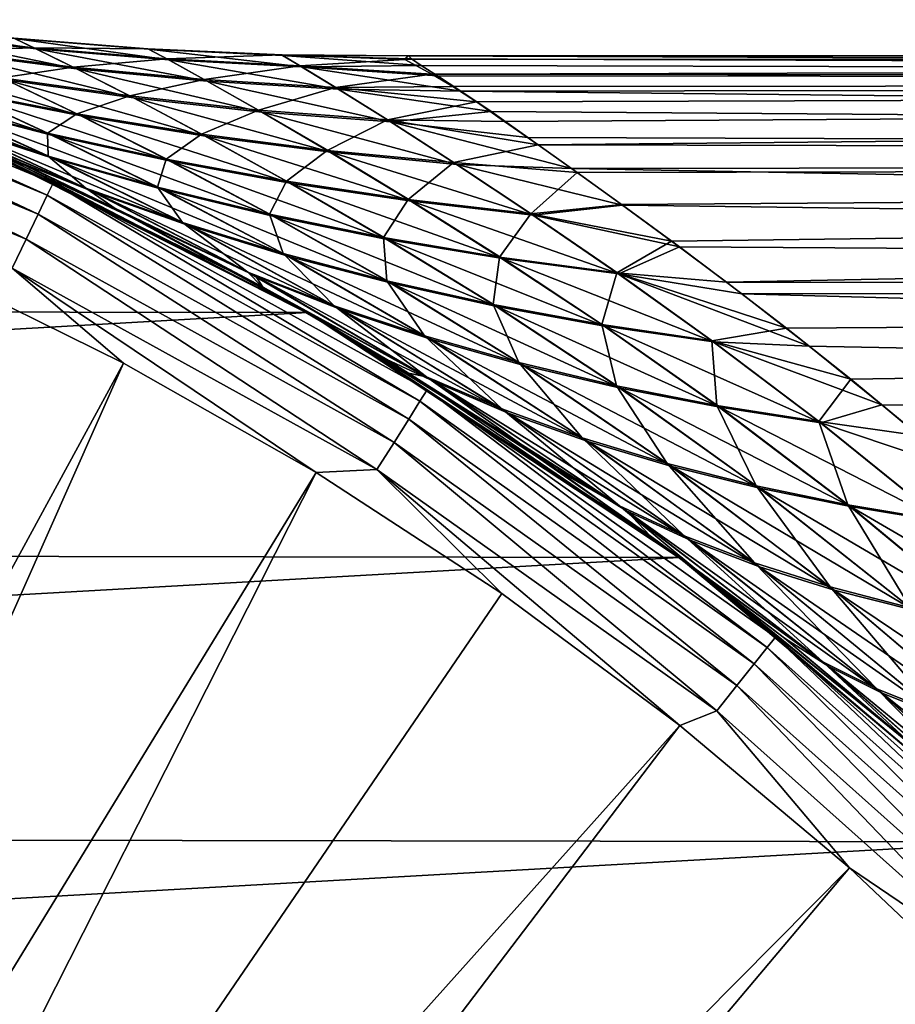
# Model space of a CAD drawing. Header units: metres. Extents: x -22 to 80, y -171 to 22.
# Tile 53 of 77: x 9.55 to 14.72, y 15.4 to 21.21. Entities that reach past the tile are written whole.
import ezdxf

# ---------------------------------------------------------------- set-up
doc = ezdxf.new("R2010")
doc.units = ezdxf.units.M
doc.layers.add('solid_12421142', color=7, linetype='CONTINUOUS')

msp = doc.modelspace()

# ---------------------------------------------------------------- linework, layer by layer
at = {"layer": 'solid_12421142'}
for points in [[(7.396611, 21.138298, 119.609985), (9.716841, 20.177227, 119.609985), (7.422473, 21.212212, 119.418648)], [(7.422473, 21.212212, 119.418648), (9.750816, 20.24778, 119.418648), (8.998464, 20.622261, 119.213844)], [(9.716841, 20.177227, 119.609985), (9.750816, 20.24778, 119.418648), (7.422473, 21.212212, 119.418648)], [(8.736655, 21.188108, 67.3125), (9.523681, 21.100986, 67.326088), (9.650352, 21.040506, 66.082558)], [(8.870372, 21.131128, 66.044739), (8.736655, 21.188108, 67.3125), (9.650352, 21.040506, 66.082558)], [(7.355417, 21.020575, 119.774864), (9.662725, 20.064856, 119.774864), (7.396611, 21.138298, 119.609985)], [(9.662725, 20.064856, 119.774864), (9.716841, 20.177227, 119.609985), (7.396611, 21.138298, 119.609985)], [(8.856461, 21.137075, 69.863632), (9.637327, 21.046747, 69.828094), (9.519056, 21.103176, 68.579338)], [(8.856461, 21.137075, 69.863632), (9.10117, 21.029581, 71.112907), (9.637327, 21.046747, 69.828094)], [(8.870372, 21.131128, 66.044739), (9.650352, 21.040506, 66.082558), (9.889324, 20.92314, 64.863243)], [(9.121846, 21.020542, 64.804771), (8.870372, 21.131128, 66.044739), (9.889324, 20.92314, 64.863243)], [(9.519056, 21.103176, 68.579338), (10.308815, 21.041185, 68.569778), (10.313144, 21.038883, 67.33725)], [(9.519056, 21.103176, 68.579338), (9.637327, 21.046747, 69.828094), (10.308815, 21.041185, 68.569778)], [(9.523681, 21.100986, 67.326088), (9.519056, 21.103176, 68.579338), (10.313144, 21.038883, 67.33725)], [(9.523681, 21.100986, 67.326088), (10.313144, 21.038883, 67.33725), (10.433176, 20.974779, 66.11348)], [(9.650352, 21.040506, 66.082558), (9.523681, 21.100986, 67.326088), (10.433176, 20.974779, 66.11348)], [(9.10117, 21.029581, 71.112907), (9.870024, 20.932547, 71.05722), (9.637327, 21.046747, 69.828094)], [(9.10117, 21.029581, 71.112907), (9.449055, 20.869244, 72.321442), (9.870024, 20.932547, 71.05722)], [(9.637327, 21.046747, 69.828094), (10.421008, 20.981316, 69.799133), (10.308815, 21.041185, 68.569778)], [(9.637327, 21.046747, 69.828094), (9.870024, 20.932547, 71.05722), (10.421008, 20.981316, 69.799133)], [(9.650352, 21.040506, 66.082558), (10.433176, 20.974779, 66.11348), (10.660437, 20.850386, 64.910347)], [(9.889324, 20.92314, 64.863243), (9.650352, 21.040506, 66.082558), (10.660437, 20.850386, 64.910347)], [(10.308815, 21.041185, 68.569778), (11.100184, 21.004282, 68.562538), (11.104226, 21.001865, 67.345711)], [(10.308815, 21.041185, 68.569778), (10.421008, 20.981316, 69.799133), (11.100184, 21.004282, 68.562538)], [(10.313144, 21.038883, 67.33725), (10.308815, 21.041185, 68.569778), (11.104226, 21.001865, 67.345711)], [(10.313144, 21.038883, 67.33725), (11.104226, 21.001865, 67.345711), (11.217898, 20.934013, 66.136673)], [(10.433176, 20.974779, 66.11348), (10.313144, 21.038883, 67.33725), (11.217898, 20.934013, 66.136673)], [(7.301644, 20.866899, 119.902275), (9.592085, 19.918169, 119.902275), (7.355417, 21.020575, 119.774864)], [(9.592085, 19.918169, 119.902275), (9.662725, 20.064856, 119.774864), (7.355417, 21.020575, 119.774864)], [(8.727921, 20.98975, 63.520035), (9.473769, 20.858173, 63.607227), (9.916769, 20.644197, 62.437778)], [(9.192411, 20.786865, 62.329319), (8.727921, 20.98975, 63.520035), (9.916769, 20.644197, 62.437778)], [(9.121846, 21.020542, 64.804771), (9.889324, 20.92314, 64.863243), (10.225875, 20.750801, 63.68092)], [(9.473769, 20.858173, 63.607227), (9.121846, 21.020542, 64.804771), (10.225875, 20.750801, 63.68092)], [(9.870024, 20.932547, 71.05722), (10.642467, 20.860163, 71.012558), (10.421008, 20.981316, 69.799133)], [(10.421008, 20.981316, 69.799133), (11.206565, 20.940847, 69.777504), (11.100184, 21.004282, 68.562538)], [(10.421008, 20.981316, 69.799133), (10.642467, 20.860163, 71.012558), (11.206565, 20.940847, 69.777504)], [(10.433176, 20.974779, 66.11348), (11.217898, 20.934013, 66.136673), (11.433994, 20.802343, 64.944748)], [(10.660437, 20.850386, 64.910347), (10.433176, 20.974779, 66.11348), (11.433994, 20.802343, 64.944748)], [(11.104226, 21.001865, 67.345711), (11.100184, 21.004282, 68.562538), (11.847364, 20.998165, 67.722404)], [(11.100184, 21.004282, 68.562538), (11.842175, 20.999453, 67.848274), (11.847364, 20.998165, 67.722404)], [(11.100184, 21.004282, 68.562538), (11.825711, 20.977526, 68.971283), (11.842175, 20.999453, 67.848274)], [(11.100184, 21.004282, 68.562538), (11.206565, 20.940847, 69.777504), (11.825711, 20.977526, 68.971283)], [(11.104226, 21.001865, 67.345711), (11.864333, 20.980946, 67.105637), (11.921494, 20.942926, 66.452805)], [(11.217898, 20.934013, 66.136673), (11.104226, 21.001865, 67.345711), (11.921494, 20.942926, 66.452805)], [(11.104226, 21.001865, 67.345711), (11.847364, 20.998165, 67.722404), (11.864333, 20.980946, 67.105637)], [(11.206565, 20.940847, 69.777504), (11.985431, 20.89044, 70.142311), (11.825711, 20.977526, 68.971283)], [(50.400002, 21, 68), (11.842175, 20.999453, 67.848274), (11.825711, 20.977526, 68.971283)], [(50.400002, 21, 68), (11.825711, 20.977526, 68.971283), (11.985431, 20.89044, 70.142311)], [(50.400002, 20.846886, 65.468727), (11.842175, 20.999453, 67.848274), (50.400002, 21, 68)], [(50.400002, 20.846886, 65.468727), (11.847364, 20.998165, 67.722404), (11.842175, 20.999453, 67.848274)], [(50.400002, 20.846886, 65.468727), (11.864333, 20.980946, 67.105637), (11.847364, 20.998165, 67.722404)], [(50.400002, 20.846886, 65.468727), (11.921494, 20.942926, 66.452805), (11.864333, 20.980946, 67.105637)], [(50.400002, 21, 68), (11.985431, 20.89044, 70.142311), (50.400002, 20.846886, 70.531273)], [(8.477856, 20.95314, 62.207455), (9.192411, 20.786865, 62.329319), (9.749187, 20.52972, 61.154179)], [(9.066568, 20.705273, 61.000561), (8.477856, 20.95314, 62.207455), (9.749187, 20.52972, 61.154179)], [(9.449055, 20.869244, 72.321442), (10.203135, 20.762096, 72.25145), (9.870024, 20.932547, 71.05722)], [(9.870024, 20.932547, 71.05722), (10.203135, 20.762096, 72.25145), (10.642467, 20.860163, 71.012558)], [(9.889324, 20.92314, 64.863243), (10.660437, 20.850386, 64.910347), (10.982776, 20.667711, 63.73885)], [(10.225875, 20.750801, 63.68092), (9.889324, 20.92314, 64.863243), (10.982776, 20.667711, 63.73885)], [(10.642467, 20.860163, 71.012558), (11.417315, 20.812492, 70.980217), (11.206565, 20.940847, 69.777504)], [(11.206565, 20.940847, 69.777504), (11.417315, 20.812492, 70.980217), (11.985431, 20.89044, 70.142311)], [(11.217898, 20.934013, 66.136673), (11.921494, 20.942926, 66.452805), (12.018883, 20.880478, 65.762672)], [(11.217898, 20.934013, 66.136673), (12.018883, 20.880478, 65.762672), (12.156457, 20.790173, 65.038795)], [(11.433994, 20.802343, 64.944748), (11.217898, 20.934013, 66.136673), (12.156457, 20.790173, 65.038795)], [(50.400002, 20.846886, 65.468727), (12.018883, 20.880478, 65.762672), (11.921494, 20.942926, 66.452805)], [(7.301644, 20.866899, 119.902275), (9.509636, 19.746962, 119.983719), (9.592085, 19.918169, 119.902275)], [(9.759564, 20.390831, 59.783634), (9.137854, 20.593502, 59.57449), (8.398226, 20.903715, 60.835735)], [(9.759564, 20.390831, 59.783634), (8.398226, 20.903715, 60.835735), (9.066568, 20.705273, 61.000561)], [(9.162708, 20.799139, 73.604301), (9.890142, 20.656193, 73.501457), (9.449055, 20.869244, 72.321442)], [(9.449055, 20.869244, 72.321442), (9.890142, 20.656193, 73.501457), (10.203135, 20.762096, 72.25145)], [(9.473769, 20.858173, 63.607227), (10.225875, 20.750801, 63.68092), (10.649324, 20.525248, 62.529034)], [(9.916769, 20.644197, 62.437778), (9.473769, 20.858173, 63.607227), (10.649324, 20.525248, 62.529034)], [(10.203135, 20.762096, 72.25145), (10.961948, 20.679232, 72.196899), (10.642467, 20.860163, 71.012558)], [(10.642467, 20.860163, 71.012558), (10.961948, 20.679232, 72.196899), (11.417315, 20.812492, 70.980217)], [(11.417315, 20.812492, 70.980217), (12.10827, 20.819092, 70.750526), (11.985431, 20.89044, 70.142311)], [(50.400002, 20.846886, 70.531273), (11.985431, 20.89044, 70.142311), (12.10827, 20.819092, 70.750526)], [(50.400002, 20.846886, 65.468727), (12.156457, 20.790173, 65.038795), (12.018883, 20.880478, 65.762672)], [(9.030532, 20.719732, 74.933624), (9.717672, 20.543081, 74.787582), (9.162708, 20.799139, 73.604301)], [(9.162708, 20.799139, 73.604301), (9.717672, 20.543081, 74.787582), (9.890142, 20.656193, 73.501457)], [(10.660437, 20.850386, 64.910347), (11.433994, 20.802343, 64.944748), (11.74292, 20.608963, 63.779152)], [(10.982776, 20.667711, 63.73885), (10.660437, 20.850386, 64.910347), (11.74292, 20.608963, 63.779152)], [(10.961948, 20.679232, 72.196899), (11.723951, 20.620714, 72.159584), (11.417315, 20.812492, 70.980217)], [(11.417315, 20.812492, 70.980217), (12.247549, 20.726892, 71.375778), (12.10827, 20.819092, 70.750526)], [(11.417315, 20.812492, 70.980217), (11.723951, 20.620714, 72.159584), (12.247549, 20.726892, 71.375778)], [(11.433994, 20.802343, 64.944748), (12.156457, 20.790173, 65.038795), (12.333981, 20.670324, 64.293556)], [(11.74292, 20.608963, 63.779152), (11.433994, 20.802343, 64.944748), (12.333981, 20.670324, 64.293556)], [(50.400002, 20.846886, 70.531273), (12.10827, 20.819092, 70.750526), (12.247549, 20.726892, 71.375778)], [(50.400002, 20.389778, 62.974373), (12.156457, 20.790173, 65.038795), (50.400002, 20.846886, 65.468727)], [(50.400002, 20.846886, 70.531273), (12.247549, 20.726892, 71.375778), (12.414178, 20.612469, 72.015739)], [(50.400002, 20.846886, 70.531273), (12.414178, 20.612469, 72.015739), (12.612749, 20.474142, 72.670067)], [(50.400002, 20.846886, 70.531273), (12.612749, 20.474142, 72.670067), (50.400002, 20.389778, 73.025627)], [(9.192411, 20.786865, 62.329319), (9.916769, 20.644197, 62.437778), (10.44434, 20.377178, 61.291565)], [(9.749187, 20.52972, 61.154179), (9.192411, 20.786865, 62.329319), (10.44434, 20.377178, 61.291565)], [(9.890142, 20.656193, 73.501457), (10.625671, 20.536963, 73.415535), (10.203135, 20.762096, 72.25145)], [(10.203135, 20.762096, 72.25145), (10.625671, 20.536963, 73.415535), (10.961948, 20.679232, 72.196899)], [(10.225875, 20.750801, 63.68092), (10.982776, 20.667711, 63.73885), (11.388181, 20.430092, 62.600193)], [(10.649324, 20.525248, 62.529034), (10.225875, 20.750801, 63.68092), (11.388181, 20.430092, 62.600193)], [(50.400002, 20.389778, 62.974373), (12.333981, 20.670324, 64.293556), (12.156457, 20.790173, 65.038795)], [(9.030532, 20.719732, 74.933624), (9.093525, 20.612186, 76.356003), (9.720995, 20.407614, 76.155495)], [(9.030532, 20.719732, 74.933624), (9.720995, 20.407614, 76.155495), (9.717672, 20.543081, 74.787582)], [(9.066568, 20.705273, 61.000561), (9.749187, 20.52972, 61.154179), (10.39906, 20.210344, 59.979671)], [(9.759564, 20.390831, 59.783634), (9.066568, 20.705273, 61.000561), (10.39906, 20.210344, 59.979671)], [(10.625671, 20.536963, 73.415535), (11.367422, 20.441526, 73.34938), (10.961948, 20.679232, 72.196899)], [(10.961948, 20.679232, 72.196899), (11.367422, 20.441526, 73.34938), (11.723951, 20.620714, 72.159584)], [(11.723951, 20.620714, 72.159584), (12.414178, 20.612469, 72.015739), (12.247549, 20.726892, 71.375778)], [(-11.197533, 19.515715), (8.909835, 20.659353), (11.252254, 19.484221)], [(10.987008, 19.635061, 56.058823), (11.252254, 19.484221), (8.909835, 20.659353)], [(10.256187, 20.026497, 56.965862), (10.987008, 19.635061, 56.058823), (8.909835, 20.659353)], [(9.557039, 20.369413, 57.885719), (10.256187, 20.026497, 56.965862), (8.909835, 20.659353)], [(8.915789, 20.658138, 58.791866), (9.557039, 20.369413, 57.885719), (8.909835, 20.659353)], [(9.98982, 20.197393, 58.293827), (9.557039, 20.369413, 57.885719), (8.915789, 20.658138, 58.791866)], [(9.137854, 20.593502, 59.57449), (9.98982, 20.197393, 58.293827), (8.915789, 20.658138, 58.791866)], [(8.998464, 20.622261, 119.213844), (11.323555, 19.442919, 119.213844), (9.308617, 20.484133, 77.771217)], [(9.750816, 20.24778, 119.418648), (11.323555, 19.442919, 119.213844), (8.998464, 20.622261, 119.213844)], [(9.717672, 20.543081, 74.787582), (10.417205, 20.389439, 74.657547), (9.890142, 20.656193, 73.501457)], [(9.890142, 20.656193, 73.501457), (10.417205, 20.389439, 74.657547), (10.625671, 20.536963, 73.415535)], [(9.916769, 20.644197, 62.437778), (10.649324, 20.525248, 62.529034), (11.150038, 20.247751, 61.408119)], [(10.44434, 20.377178, 61.291565), (9.916769, 20.644197, 62.437778), (11.150038, 20.247751, 61.408119)], [(10.982776, 20.667711, 63.73885), (11.74292, 20.608963, 63.779152), (12.131316, 20.358789, 62.648895)], [(11.388181, 20.430092, 62.600193), (10.982776, 20.667711, 63.73885), (12.131316, 20.358789, 62.648895)], [(11.367422, 20.441526, 73.34938), (12.113388, 20.369951, 73.305313), (11.723951, 20.620714, 72.159584)], [(11.723951, 20.620714, 72.159584), (12.612749, 20.474142, 72.670067), (12.414178, 20.612469, 72.015739)], [(11.723951, 20.620714, 72.159584), (12.113388, 20.369951, 73.305313), (12.612749, 20.474142, 72.670067)], [(11.74292, 20.608963, 63.779152), (12.333981, 20.670324, 64.293556), (12.551451, 20.517921, 63.526203)], [(50.400002, 20.389778, 62.974373), (12.551451, 20.517921, 63.526203), (12.333981, 20.670324, 64.293556)], [(9.943276, 20.219309, 77.641365), (9.093525, 20.612186, 76.356003), (9.308617, 20.484133, 77.771217)], [(9.720995, 20.407614, 76.155495), (9.093525, 20.612186, 76.356003), (9.943276, 20.219309, 77.641365)], [(10.554668, 19.995939, 58.553051), (9.98982, 20.197393, 58.293827), (9.137854, 20.593502, 59.57449)], [(10.554668, 19.995939, 58.553051), (9.137854, 20.593502, 59.57449), (9.759564, 20.390831, 59.783634)], [(11.74292, 20.608963, 63.779152), (12.551451, 20.517921, 63.526203), (12.809362, 20.334253, 62.754227)], [(12.131316, 20.358789, 62.648895), (11.74292, 20.608963, 63.779152), (12.809362, 20.334253, 62.754227)], [(9.717672, 20.543081, 74.787582), (10.366089, 20.225218, 75.967964), (10.417205, 20.389439, 74.657547)], [(9.720995, 20.407614, 76.155495), (10.366089, 20.225218, 75.967964), (9.717672, 20.543081, 74.787582)], [(9.749187, 20.52972, 61.154179), (10.44434, 20.377178, 61.291565), (11.054246, 20.052156, 60.156731)], [(10.39906, 20.210344, 59.979671), (9.749187, 20.52972, 61.154179), (11.054246, 20.052156, 60.156731)], [(10.417205, 20.389439, 74.657547), (11.12716, 20.258911, 74.548058), (10.625671, 20.536963, 73.415535)], [(10.625671, 20.536963, 73.415535), (11.12716, 20.258911, 74.548058), (11.367422, 20.441526, 73.34938)], [(10.649324, 20.525248, 62.529034), (11.388181, 20.430092, 62.600193), (11.863854, 20.141514, 61.500351)], [(11.150038, 20.247751, 61.408119), (10.649324, 20.525248, 62.529034), (11.863854, 20.141514, 61.500351)], [(50.400002, 20.389778, 62.974373), (12.809362, 20.334253, 62.754227), (12.551451, 20.517921, 63.526203)], [(11.323555, 19.442919, 119.213844), (10.123363, 20.093967, 78.865105), (9.308617, 20.484133, 77.771217)], [(9.943276, 20.219309, 77.641365), (9.308617, 20.484133, 77.771217), (10.123363, 20.093967, 78.865105)], [(12.113388, 20.369951, 73.305313), (12.841841, 20.310717, 73.336174), (12.612749, 20.474142, 72.670067)], [(50.400002, 20.389778, 73.025627), (12.612749, 20.474142, 72.670067), (12.841841, 20.310717, 73.336174)], [(9.720995, 20.407614, 76.155495), (9.943276, 20.219309, 77.641365), (10.514378, 20.015417, 77.390572)], [(9.720995, 20.407614, 76.155495), (10.514378, 20.015417, 77.390572), (10.366089, 20.225218, 75.967964)], [(9.759564, 20.390831, 59.783634), (10.39906, 20.210344, 59.979671), (11.141208, 19.815855, 58.797329)], [(10.554668, 19.995939, 58.553051), (9.759564, 20.390831, 59.783634), (11.141208, 19.815855, 58.797329)], [(10.366089, 20.225218, 75.967964), (11.02671, 20.065121, 75.799179), (10.417205, 20.389439, 74.657547)], [(10.417205, 20.389439, 74.657547), (11.02671, 20.065121, 75.799179), (11.12716, 20.258911, 74.548058)], [(11.12716, 20.258911, 74.548058), (11.845142, 20.151575, 74.462585), (11.367422, 20.441526, 73.34938)], [(11.367422, 20.441526, 73.34938), (11.845142, 20.151575, 74.462585), (12.113388, 20.369951, 73.305313)], [(11.388181, 20.430092, 62.600193), (12.131316, 20.358789, 62.648895), (12.583202, 20.058525, 61.565392)], [(11.863854, 20.141514, 61.500351), (11.388181, 20.430092, 62.600193), (12.583202, 20.058525, 61.565392)], [(50.400002, 19.635342, 60.553299), (12.809362, 20.334253, 62.754227), (50.400002, 20.389778, 62.974373)], [(50.400002, 20.389778, 73.025627), (12.841841, 20.310717, 73.336174), (13.104037, 20.12188, 74.009155)], [(50.400002, 20.389778, 73.025627), (13.104037, 20.12188, 74.009155), (13.399019, 19.90634, 74.688622)], [(50.400002, 20.389778, 73.025627), (13.399019, 19.90634, 74.688622), (13.722916, 19.663332, 75.372475)], [(50.400002, 20.389778, 73.025627), (13.722916, 19.663332, 75.372475), (50.400002, 19.635342, 75.446701)], [(10.946163, 19.698666, 57.000046), (10.256187, 20.026497, 56.965862), (9.557039, 20.369413, 57.885719)], [(9.98982, 20.197393, 58.293827), (10.946163, 19.698666, 57.000046), (9.557039, 20.369413, 57.885719)], [(10.44434, 20.377178, 61.291565), (11.150038, 20.247751, 61.408119), (11.722677, 19.916367, 60.309441)], [(11.054246, 20.052156, 60.156731), (10.44434, 20.377178, 61.291565), (11.722677, 19.916367, 60.309441)], [(11.845142, 20.151575, 74.462585), (12.568579, 20.067493, 74.403931), (12.113388, 20.369951, 73.305313)], [(12.113388, 20.369951, 73.305313), (12.568579, 20.067493, 74.403931), (12.841841, 20.310717, 73.336174)], [(12.131316, 20.358789, 62.648895), (12.809362, 20.334253, 62.754227), (13.109751, 20.118917, 61.980934)], [(12.583202, 20.058525, 61.565392), (12.131316, 20.358789, 62.648895), (13.109751, 20.118917, 61.980934)], [(50.400002, 19.635342, 60.553299), (13.109751, 20.118917, 61.980934), (12.809362, 20.334253, 62.754227)], [(12.568579, 20.067493, 74.403931), (13.104037, 20.12188, 74.009155), (12.841841, 20.310717, 73.336174)], [(9.716841, 20.177227, 119.609985), (11.914876, 18.962416, 119.609985), (9.750816, 20.24778, 119.418648)], [(9.750816, 20.24778, 119.418648), (11.956537, 19.028721, 119.418648), (11.323555, 19.442919, 119.213844)], [(11.914876, 18.962416, 119.609985), (11.956537, 19.028721, 119.418648), (9.750816, 20.24778, 119.418648)], [(10.899489, 19.723721, 78.940895), (9.943276, 20.219309, 77.641365), (10.123363, 20.093967, 78.865105)], [(10.514378, 20.015417, 77.390572), (9.943276, 20.219309, 77.641365), (10.899489, 19.723721, 78.940895)], [(10.366089, 20.225218, 75.967964), (11.106993, 19.832886, 77.154594), (11.02671, 20.065121, 75.799179)], [(10.514378, 20.015417, 77.390572), (11.106993, 19.832886, 77.154594), (10.366089, 20.225218, 75.967964)], [(11.02671, 20.065121, 75.799179), (11.700438, 19.927422, 75.65448), (11.12716, 20.258911, 74.548058)], [(11.12716, 20.258911, 74.548058), (11.700438, 19.927422, 75.65448), (11.845142, 20.151575, 74.462585)], [(11.150038, 20.247751, 61.408119), (11.863854, 20.141514, 61.500351), (12.401323, 19.803051, 60.433704)], [(11.722677, 19.916367, 60.309441), (11.150038, 20.247751, 61.408119), (12.401323, 19.803051, 60.433704)], [(9.662725, 20.064856, 119.774864), (11.848519, 18.85681, 119.774864), (9.716841, 20.177227, 119.609985)], [(11.848519, 18.85681, 119.774864), (11.914876, 18.962416, 119.609985), (9.716841, 20.177227, 119.609985)], [(11.448174, 19.503012, 57.307693), (10.946163, 19.698666, 57.000046), (9.98982, 20.197393, 58.293827)], [(11.448174, 19.503012, 57.307693), (9.98982, 20.197393, 58.293827), (10.554668, 19.995939, 58.553051)], [(10.39906, 20.210344, 59.979671), (11.054246, 20.052156, 60.156731), (11.746943, 19.657248, 59.019978)], [(11.141208, 19.815855, 58.797329), (10.39906, 20.210344, 59.979671), (11.746943, 19.657248, 59.019978)], [(11.700438, 19.927422, 75.65448), (12.384278, 19.812197, 75.537918), (11.845142, 20.151575, 74.462585)], [(11.845142, 20.151575, 74.462585), (12.384278, 19.812197, 75.537918), (12.568579, 20.067493, 74.403931)], [(11.863854, 20.141514, 61.500351), (12.583202, 20.058525, 61.565392), (13.086942, 19.712263, 60.526176)], [(12.401323, 19.803051, 60.433704), (11.863854, 20.141514, 61.500351), (13.086942, 19.712263, 60.526176)], [(12.568579, 20.067493, 74.403931), (13.399019, 19.90634, 74.688622), (13.104037, 20.12188, 74.009155)], [(12.583202, 20.058525, 61.565392), (13.109751, 20.118917, 61.980934), (13.445365, 19.871944, 61.209869)], [(50.400002, 19.635342, 60.553299), (13.445365, 19.871944, 61.209869), (13.109751, 20.118917, 61.980934)], [(9.592085, 19.918169, 119.902275), (11.761899, 18.718954, 119.902275), (9.662725, 20.064856, 119.774864)], [(11.761899, 18.718954, 119.902275), (11.848519, 18.85681, 119.774864), (9.662725, 20.064856, 119.774864)], [(11.323555, 19.442919, 119.213844), (10.981459, 19.638166, 79.932358), (10.123363, 20.093967, 78.865105)], [(10.899489, 19.723721, 78.940895), (10.123363, 20.093967, 78.865105), (10.981459, 19.638166, 79.932358)], [(11.02671, 20.065121, 75.799179), (11.718627, 19.671831, 76.940033), (11.700438, 19.927422, 75.65448)], [(11.106993, 19.832886, 77.154594), (11.718627, 19.671831, 76.940033), (11.02671, 20.065121, 75.799179)], [(11.054246, 20.052156, 60.156731), (11.722677, 19.916367, 60.309441), (12.368929, 19.520214, 59.214863)], [(11.746943, 19.657248, 59.019978), (11.054246, 20.052156, 60.156731), (12.368929, 19.520214, 59.214863)], [(12.384278, 19.812197, 75.537918), (13.075006, 19.719507, 75.452789), (12.568579, 20.067493, 74.403931)], [(12.568579, 20.067493, 74.403931), (13.075006, 19.719507, 75.452789), (13.399019, 19.90634, 74.688622)], [(13.086942, 19.712263, 60.526176), (12.583202, 20.058525, 61.565392), (13.445365, 19.871944, 61.209869)], [(10.946163, 19.698666, 57.000046), (10.987008, 19.635061, 56.058823), (10.256187, 20.026497, 56.965862)], [(10.514378, 20.015417, 77.390572), (10.899489, 19.723721, 78.940895), (11.407722, 19.525265, 78.6408)], [(10.514378, 20.015417, 77.390572), (11.407722, 19.525265, 78.6408), (11.106993, 19.832886, 77.154594)], [(10.554668, 19.995939, 58.553051), (11.141208, 19.815855, 58.797329), (11.976101, 19.32781, 57.598633)], [(11.448174, 19.503012, 57.307693), (10.554668, 19.995939, 58.553051), (11.976101, 19.32781, 57.598633)], [(11.700438, 19.927422, 75.65448), (12.346362, 19.532352, 76.752968), (12.384278, 19.812197, 75.537918)], [(11.718627, 19.671831, 76.940033), (12.346362, 19.532352, 76.752968), (11.700438, 19.927422, 75.65448)], [(9.592085, 19.918169, 119.902275), (9.509636, 19.746962, 119.983719), (11.6608, 18.558056, 119.983719)], [(9.592085, 19.918169, 119.902275), (11.6608, 18.558056, 119.983719), (11.761899, 18.718954, 119.902275)], [(11.722677, 19.916367, 60.309441), (12.401323, 19.803051, 60.433704), (13.003461, 19.404827, 59.377319)], [(12.368929, 19.520214, 59.214863), (11.722677, 19.916367, 60.309441), (13.003461, 19.404827, 59.377319)], [(13.075006, 19.719507, 75.452789), (13.722916, 19.663332, 75.372475), (13.399019, 19.90634, 74.688622)], [(13.086942, 19.712263, 60.526176), (13.445365, 19.871944, 61.209869), (13.81227, 19.595032, 60.447865)], [(50.400002, 19.635342, 60.553299), (13.81227, 19.595032, 60.447865), (13.445365, 19.871944, 61.209869)], [(11.106993, 19.832886, 77.154594), (11.941682, 19.34725, 78.3573), (11.718627, 19.671831, 76.940033)], [(11.407722, 19.525265, 78.6408), (11.941682, 19.34725, 78.3573), (11.106993, 19.832886, 77.154594)], [(11.141208, 19.815855, 58.797329), (11.746943, 19.657248, 59.019978), (12.527016, 19.173159, 57.865387)], [(11.976101, 19.32781, 57.598633), (11.141208, 19.815855, 58.797329), (12.527016, 19.173159, 57.865387)], [(12.346362, 19.532352, 76.752968), (12.986529, 19.41452, 76.59803), (12.384278, 19.812197, 75.537918)], [(12.384278, 19.812197, 75.537918), (12.986529, 19.41452, 76.59803), (13.075006, 19.719507, 75.452789)], [(5.404972, 10.431122, 120.187675), (10.166355, 19.18701, 120.013718), (8.993634, 19.763874, 120.013718)], [(9.509636, 19.746962, 119.983719), (8.993634, 19.763874, 120.013718), (10.166355, 19.18701, 120.013718)], [(12.401323, 19.803051, 60.433704), (13.086942, 19.712263, 60.526176), (13.64657, 19.311138, 59.503536)], [(13.003461, 19.404827, 59.377319), (12.401323, 19.803051, 60.433704), (13.64657, 19.311138, 59.503536)], [(9.509636, 19.746962, 119.983719), (10.166355, 19.18701, 120.013718), (11.302248, 18.54064, 120.013718)], [(11.6608, 18.558056, 119.983719), (9.509636, 19.746962, 119.983719), (11.302248, 18.54064, 120.013718)], [(11.953721, 19.106081, 80.25148), (10.899489, 19.723721, 78.940895), (10.981459, 19.638166, 79.932358)], [(11.407722, 19.525265, 78.6408), (10.899489, 19.723721, 78.940895), (11.953721, 19.106081, 80.25148)], [(10.946163, 19.698666, 57.000046), (11.997702, 19.078205, 55.696861), (10.987008, 19.635061, 56.058823)], [(12.435696, 18.891479, 56.045708), (11.997702, 19.078205, 55.696861), (10.946163, 19.698666, 57.000046)], [(12.435696, 18.891479, 56.045708), (10.946163, 19.698666, 57.000046), (11.448174, 19.503012, 57.307693)], [(12.986529, 19.41452, 76.59803), (13.63518, 19.318394, 76.478981), (13.075006, 19.719507, 75.452789)], [(13.075006, 19.719507, 75.452789), (14.075876, 19.392477, 76.058029), (13.722916, 19.663332, 75.372475)], [(13.075006, 19.719507, 75.452789), (13.63518, 19.318394, 76.478981), (14.075876, 19.392477, 76.058029)], [(13.086942, 19.712263, 60.526176), (13.81227, 19.595032, 60.447865), (14.211102, 19.285658, 59.68956)], [(13.64657, 19.311138, 59.503536), (13.086942, 19.712263, 60.526176), (14.211102, 19.285658, 59.68956)], [(11.323555, 19.442919, 119.213844), (11.847838, 19.127956, 80.947586), (10.981459, 19.638166, 79.932358)], [(11.953721, 19.106081, 80.25148), (10.981459, 19.638166, 79.932358), (11.847838, 19.127956, 80.947586)], [(10.987008, 19.635061, 56.058823), (11.719371, 19.206936, 55.197216), (11.252254, 19.484221)], [(11.997702, 19.078205, 55.696861), (11.719371, 19.206936, 55.197216), (10.987008, 19.635061, 56.058823)], [(11.718627, 19.671831, 76.940033), (12.498442, 19.189785, 78.097763), (12.346362, 19.532352, 76.752968)], [(11.941682, 19.34725, 78.3573), (12.498442, 19.189785, 78.097763), (11.718627, 19.671831, 76.940033)], [(11.746943, 19.657248, 59.019978), (12.368929, 19.520214, 59.214863), (13.097433, 19.039152, 58.101105)], [(12.527016, 19.173159, 57.865387), (11.746943, 19.657248, 59.019978), (13.097433, 19.039152, 58.101105)], [(50.400002, 19.635342, 75.446701), (13.722916, 19.663332, 75.372475), (14.075876, 19.392477, 76.058029)], [(50.400002, 18.594576, 58.240814), (13.81227, 19.595032, 60.447865), (50.400002, 19.635342, 60.553299)], [(50.400002, 19.635342, 75.446701), (14.075876, 19.392477, 76.058029), (14.456015, 19.091181, 76.747963)], [(50.400002, 19.635342, 75.446701), (14.456015, 19.091181, 76.747963), (14.860388, 18.757433, 77.44239)], [(50.400002, 18.594576, 58.240814), (14.211102, 19.285658, 59.68956), (13.81227, 19.595032, 60.447865)], [(-13.386173, 18.08292), (-11.197533, 19.515715), (11.252254, 19.484221)], [(11.407722, 19.525265, 78.6408), (11.953721, 19.106081, 80.25148), (12.397727, 18.916018, 79.909256)], [(11.407722, 19.525265, 78.6408), (12.397727, 18.916018, 79.909256), (11.941682, 19.34725, 78.3573)], [(12.346362, 19.532352, 76.752968), (13.074545, 19.052967, 77.869019), (12.986529, 19.41452, 76.59803)], [(12.498442, 19.189785, 78.097763), (13.074545, 19.052967, 77.869019), (12.346362, 19.532352, 76.752968)], [(12.368929, 19.520214, 59.214863), (13.003461, 19.404827, 59.377319), (13.682918, 18.925859, 58.300568)], [(13.097433, 19.039152, 58.101105), (12.368929, 19.520214, 59.214863), (13.682918, 18.925859, 58.300568)], [(-13.386173, 18.08292), (11.252254, 19.484221), (13.442631, 18.040722)], [(13.272346, 18.168512, 53.496677), (13.442631, 18.040722), (11.252254, 19.484221)], [(12.472926, 18.726349, 54.353916), (13.272346, 18.168512, 53.496677), (11.252254, 19.484221)], [(11.719371, 19.206936, 55.197216), (12.472926, 18.726349, 54.353916), (11.252254, 19.484221)], [(11.448174, 19.503012, 57.307693), (11.976101, 19.32781, 57.598633), (12.904067, 18.724188, 56.37616)], [(12.435696, 18.891479, 56.045708), (11.448174, 19.503012, 57.307693), (12.904067, 18.724188, 56.37616)], [(11.323555, 19.442919, 119.213844), (13.496616, 18.002537, 119.213844), (11.847838, 19.127956, 80.947586)], [(11.956537, 19.028721, 119.418648), (13.496616, 18.002537, 119.213844), (11.323555, 19.442919, 119.213844)], [(12.986529, 19.41452, 76.59803), (13.665593, 18.936863, 77.676231), (13.63518, 19.318394, 76.478981)], [(13.074545, 19.052967, 77.869019), (13.665593, 18.936863, 77.676231), (12.986529, 19.41452, 76.59803)], [(13.003461, 19.404827, 59.377319), (13.64657, 19.311138, 59.503536), (14.278714, 18.833328, 58.459511)], [(13.682918, 18.925859, 58.300568), (13.003461, 19.404827, 59.377319), (14.278714, 18.833328, 58.459511)], [(11.941682, 19.34725, 78.3573), (12.871917, 18.745375, 79.585304), (12.498442, 19.189785, 78.097763)], [(12.397727, 18.916018, 79.909256), (12.871917, 18.745375, 79.585304), (11.941682, 19.34725, 78.3573)], [(13.63518, 19.318394, 76.478981), (14.456015, 19.091181, 76.747963), (14.075876, 19.392477, 76.058029)], [(11.976101, 19.32781, 57.598633), (12.527016, 19.173159, 57.865387), (13.399433, 18.576422, 56.679989)], [(12.904067, 18.724188, 56.37616), (11.976101, 19.32781, 57.598633), (13.399433, 18.576422, 56.679989)], [(13.63518, 19.318394, 76.478981), (14.266853, 18.84153, 77.523628), (14.456015, 19.091181, 76.747963)], [(13.665593, 18.936863, 77.676231), (14.266853, 18.84153, 77.523628), (13.63518, 19.318394, 76.478981)], [(13.64657, 19.311138, 59.503536), (14.211102, 19.285658, 59.68956), (14.639229, 18.940584, 58.930584)], [(14.278714, 18.833328, 58.459511), (13.64657, 19.311138, 59.503536), (14.639229, 18.940584, 58.930584)], [(50.400002, 18.594576, 58.240814), (14.639229, 18.940584, 58.930584), (14.211102, 19.285658, 59.68956)], [(5.404972, 10.431122, 120.187675), (6.104216, 10.037956, 120.187675), (10.166355, 19.18701, 120.013718)], [(6.104216, 10.037956, 120.187675), (11.302248, 18.54064, 120.013718), (10.166355, 19.18701, 120.013718)], [(13.132497, 18.315432, 54.390553), (12.472926, 18.726349, 54.353916), (11.719371, 19.206936, 55.197216)], [(11.997702, 19.078205, 55.696861), (13.132497, 18.315432, 54.390553), (11.719371, 19.206936, 55.197216)], [(12.498442, 19.189785, 78.097763), (13.372903, 18.594257, 79.287773), (13.074545, 19.052967, 77.869019)], [(12.871917, 18.745375, 79.585304), (13.372903, 18.594257, 79.287773), (12.498442, 19.189785, 78.097763)], [(12.527016, 19.173159, 57.865387), (13.097433, 19.039152, 58.101105), (13.917734, 18.448271, 56.949654)], [(13.399433, 18.576422, 56.679989), (12.527016, 19.173159, 57.865387), (13.917734, 18.448271, 56.949654)], [(13.496616, 18.002537, 119.213844), (12.714151, 18.563416, 81.909882), (11.847838, 19.127956, 80.947586)], [(11.953721, 19.106081, 80.25148), (11.847838, 19.127956, 80.947586), (12.714151, 18.563416, 81.909882)], [(13.092196, 18.344858, 81.565369), (11.953721, 19.106081, 80.25148), (12.714151, 18.563416, 81.909882)], [(12.397727, 18.916018, 79.909256), (11.953721, 19.106081, 80.25148), (13.092196, 18.344858, 81.565369)], [(13.50742, 18.141209, 54.773136), (13.132497, 18.315432, 54.390553), (11.997702, 19.078205, 55.696861)], [(13.50742, 18.141209, 54.773136), (11.997702, 19.078205, 55.696861), (12.435696, 18.891479, 56.045708)], [(13.074545, 19.052967, 77.869019), (13.896659, 18.462759, 79.024162), (13.665593, 18.936863, 77.676231)], [(13.372903, 18.594257, 79.287773), (13.896659, 18.462759, 79.024162), (13.074545, 19.052967, 77.869019)], [(14.266853, 18.84153, 77.523628), (14.860388, 18.757433, 77.44239), (14.456015, 19.091181, 76.747963)], [(11.914876, 18.962416, 119.609985), (13.963075, 17.509142, 119.609985), (11.956537, 19.028721, 119.418648)], [(11.956537, 19.028721, 119.418648), (14.011898, 17.570364, 119.418648), (13.496616, 18.002537, 119.213844)], [(13.963075, 17.509142, 119.609985), (14.011898, 17.570364, 119.418648), (11.956537, 19.028721, 119.418648)], [(13.097433, 19.039152, 58.101105), (13.682918, 18.925859, 58.300568), (14.453766, 18.339802, 57.179409)], [(13.917734, 18.448271, 56.949654), (13.097433, 19.039152, 58.101105), (14.453766, 18.339802, 57.179409)], [(11.848519, 18.85681, 119.774864), (13.885311, 17.411629, 119.774864), (11.914876, 18.962416, 119.609985)], [(13.885311, 17.411629, 119.774864), (13.963075, 17.509142, 119.609985), (11.914876, 18.962416, 119.609985)], [(13.665593, 18.936863, 77.676231), (14.438019, 18.350939, 78.800179), (14.266853, 18.84153, 77.523628)], [(13.896659, 18.462759, 79.024162), (14.438019, 18.350939, 78.800179), (13.665593, 18.936863, 77.676231)], [(14.278714, 18.833328, 58.459511), (14.639229, 18.940584, 58.930584), (15.097699, 18.558617, 58.172604)], [(50.400002, 18.594576, 58.240814), (15.097699, 18.558617, 58.172604), (14.639229, 18.940584, 58.930584)], [(12.397727, 18.916018, 79.909256), (13.092196, 18.344858, 81.565369), (13.472762, 18.167002, 81.188637)], [(12.397727, 18.916018, 79.909256), (13.472762, 18.167002, 81.188637), (12.871917, 18.745375, 79.585304)], [(12.435696, 18.891479, 56.045708), (12.904067, 18.724188, 56.37616), (13.917333, 17.98531, 55.135731)], [(13.50742, 18.141209, 54.773136), (12.435696, 18.891479, 56.045708), (13.917333, 17.98531, 55.135731)], [(13.682918, 18.925859, 58.300568), (14.278714, 18.833328, 58.459511), (15.001943, 18.251059, 57.364559)], [(14.453766, 18.339802, 57.179409), (13.682918, 18.925859, 58.300568), (15.001943, 18.251059, 57.364559)], [(11.761899, 18.718954, 119.902275), (13.7838, 17.28434, 119.902275), (11.848519, 18.85681, 119.774864)], [(13.7838, 17.28434, 119.902275), (13.885311, 17.411629, 119.774864), (11.848519, 18.85681, 119.774864)], [(14.266853, 18.84153, 77.523628), (14.991418, 18.258856, 78.620468), (14.860388, 18.757433, 77.44239)], [(14.438019, 18.350939, 78.800179), (14.991418, 18.258856, 78.620468), (14.266853, 18.84153, 77.523628)], [(15.001943, 18.251059, 57.364559), (14.278714, 18.833328, 58.459511), (15.097699, 18.558617, 58.172604)], [(11.761899, 18.718954, 119.902275), (11.6608, 18.558056, 119.983719), (13.665322, 17.135773, 119.983719)], [(11.761899, 18.718954, 119.902275), (13.665322, 17.135773, 119.983719), (13.7838, 17.28434, 119.902275)], [(13.132497, 18.315432, 54.390553), (13.272346, 18.168512, 53.496677), (12.472926, 18.726349, 54.353916)], [(12.871917, 18.745375, 79.585304), (13.888123, 18.00745, 80.831787), (13.372903, 18.594257, 79.287773)], [(13.472762, 18.167002, 81.188637), (13.888123, 18.00745, 80.831787), (12.871917, 18.745375, 79.585304)], [(12.904067, 18.724188, 56.37616), (13.399433, 18.576422, 56.679989), (14.358384, 17.847815, 55.469395)], [(13.917333, 17.98531, 55.135731), (12.904067, 18.724188, 56.37616), (14.358384, 17.847815, 55.469395)], [(13.372903, 18.594257, 79.287773), (14.334418, 17.866306, 80.50367), (13.896659, 18.462759, 79.024162)], [(13.888123, 18.00745, 80.831787), (14.334418, 17.866306, 80.50367), (13.372903, 18.594257, 79.287773)], [(6.104216, 10.037956, 120.187675), (6.775, 9.597989, 120.187675), (11.302248, 18.54064, 120.013718)], [(6.775, 9.597989, 120.187675), (12.397198, 17.827105, 120.013718), (11.302248, 18.54064, 120.013718)], [(11.6608, 18.558056, 119.983719), (11.302248, 18.54064, 120.013718), (12.397198, 17.827105, 120.013718)], [(11.6608, 18.558056, 119.983719), (12.397198, 17.827105, 120.013718), (13.447237, 17.048986, 120.013718)], [(13.665322, 17.135773, 119.983719), (11.6608, 18.558056, 119.983719), (13.447237, 17.048986, 120.013718)], [(13.496616, 18.002537, 119.213844), (13.572241, 17.945593, 82.818329), (12.714151, 18.563416, 81.909882)], [(13.092196, 18.344858, 81.565369), (12.714151, 18.563416, 81.909882), (13.572241, 17.945593, 82.818329)], [(13.399433, 18.576422, 56.679989), (13.917734, 18.448271, 56.949654), (14.825921, 17.728813, 55.765926)], [(14.358384, 17.847815, 55.469395), (13.399433, 18.576422, 56.679989), (14.825921, 17.728813, 55.765926)], [(13.896659, 18.462759, 79.024162), (14.807032, 17.743654, 80.212448), (14.438019, 18.350939, 78.800179)], [(14.334418, 17.866306, 80.50367), (14.807032, 17.743654, 80.212448), (13.896659, 18.462759, 79.024162)], [(13.917734, 18.448271, 56.949654), (14.453766, 18.339802, 57.179409), (15.313943, 17.628365, 56.019085)], [(14.825921, 17.728813, 55.765926), (13.917734, 18.448271, 56.949654), (15.313943, 17.628365, 56.019085)], [(14.290711, 17.424816, 82.8647), (13.092196, 18.344858, 81.565369), (13.572241, 17.945593, 82.818329)], [(13.472762, 18.167002, 81.188637), (13.092196, 18.344858, 81.565369), (14.290711, 17.424816, 82.8647)], [(13.132497, 18.315432, 54.390553), (14.326514, 17.396088, 53.098579), (13.272346, 18.168512, 53.496677)], [(14.640038, 17.239861, 53.509338), (14.326514, 17.396088, 53.098579), (13.132497, 18.315432, 54.390553)], [(14.640038, 17.239861, 53.509338), (13.132497, 18.315432, 54.390553), (13.50742, 18.141209, 54.773136)], [(14.438019, 18.350939, 78.800179), (15.3, 17.639555, 79.964333), (14.991418, 18.258856, 78.620468)], [(14.807032, 17.743654, 80.212448), (15.3, 17.639555, 79.964333), (14.438019, 18.350939, 78.800179)], [(14.453766, 18.339802, 57.179409), (15.001943, 18.251059, 57.364559), (15.816005, 17.546507, 56.22377)], [(15.313943, 17.628365, 56.019085), (14.453766, 18.339802, 57.179409), (15.816005, 17.546507, 56.22377)], [(13.272346, 18.168512, 53.496677), (14.06378, 17.563032, 52.6735), (13.442631, 18.040722)], [(14.326514, 17.396088, 53.098579), (14.06378, 17.563032, 52.6735), (13.272346, 18.168512, 53.496677)], [(13.472762, 18.167002, 81.188637), (14.290711, 17.424816, 82.8647), (14.609544, 17.264816, 82.459404)], [(13.472762, 18.167002, 81.188637), (14.609544, 17.264816, 82.459404), (13.888123, 18.00745, 80.831787)], [(13.50742, 18.141209, 54.773136), (13.917333, 17.98531, 55.135731), (14.993232, 17.10076, 53.898602)], [(14.640038, 17.239861, 53.509338), (13.50742, 18.141209, 54.773136), (14.993232, 17.10076, 53.898602)], [(-15.390841, 16.412615), (-13.386173, 18.08292), (13.442631, 18.040722)], [(-15.390841, 16.412615), (13.442631, 18.040722), (15.444665, 16.362181)], [(14.796533, 16.950298, 51.934952), (15.444665, 16.362181), (13.442631, 18.040722)], [(14.06378, 17.563032, 52.6735), (14.796533, 16.950298, 51.934952), (13.442631, 18.040722)], [(13.888123, 18.00745, 80.831787), (14.967852, 17.12192, 82.075493), (14.334418, 17.866306, 80.50367)], [(14.609544, 17.264816, 82.459404), (14.967852, 17.12192, 82.075493), (13.888123, 18.00745, 80.831787)], [(13.496616, 18.002537, 119.213844), (15.488473, 16.320454, 119.213844), (13.572241, 17.945593, 82.818329)], [(14.011898, 17.570364, 119.418648), (15.488473, 16.320454, 119.213844), (13.496616, 18.002537, 119.213844)], [(13.917333, 17.98531, 55.135731), (14.358384, 17.847815, 55.469395), (15.381763, 16.978853, 54.256767)], [(14.993232, 17.10076, 53.898602), (13.917333, 17.98531, 55.135731), (15.381763, 16.978853, 54.256767)], [(15.488473, 16.320454, 119.213844), (14.843857, 16.908871, 84.108421), (13.572241, 17.945593, 82.818329)], [(14.290711, 17.424816, 82.8647), (13.572241, 17.945593, 82.818329), (14.843857, 16.908871, 84.108421)], [(14.334418, 17.866306, 80.50367), (15.361295, 16.996225, 81.722496), (14.807032, 17.743654, 80.212448)], [(14.967852, 17.12192, 82.075493), (15.361295, 16.996225, 81.722496), (14.334418, 17.866306, 80.50367)], [(14.358384, 17.847815, 55.469395), (14.825921, 17.728813, 55.765926), (15.800383, 16.874228, 54.575016)], [(15.381763, 16.978853, 54.256767), (14.358384, 17.847815, 55.469395), (15.800383, 16.874228, 54.575016)], [(6.775, 9.597989, 120.187675), (13.447237, 17.048986, 120.013718), (12.397198, 17.827105, 120.013718)], [(13.963075, 17.509142, 119.609985), (15.83568, 15.83568, 119.609985), (14.011898, 17.570364, 119.418648)], [(14.011898, 17.570364, 119.418648), (15.891051, 15.891051, 119.418648), (15.488473, 16.320454, 119.213844)], [(15.83568, 15.83568, 119.609985), (15.891051, 15.891051, 119.418648), (14.011898, 17.570364, 119.418648)], [(15.542447, 16.317642, 51.84903), (14.796533, 16.950298, 51.934952), (14.06378, 17.563032, 52.6735)], [(14.326514, 17.396088, 53.098579), (15.542447, 16.317642, 51.84903), (14.06378, 17.563032, 52.6735)], [(13.885311, 17.411629, 119.774864), (15.747487, 15.747487, 119.774864), (13.963075, 17.509142, 119.609985)], [(15.747487, 15.747487, 119.774864), (15.83568, 15.83568, 119.609985), (13.963075, 17.509142, 119.609985)], [(15.513227, 16.34317, 84.122337), (14.290711, 17.424816, 82.8647), (14.843857, 16.908871, 84.108421)], [(14.609544, 17.264816, 82.459404), (14.290711, 17.424816, 82.8647), (15.513227, 16.34317, 84.122337)], [(13.7838, 17.28434, 119.902275), (15.632362, 15.632362, 119.902275), (13.885311, 17.411629, 119.774864)], [(15.632362, 15.632362, 119.902275), (15.747487, 15.747487, 119.774864), (13.885311, 17.411629, 119.774864)], [(15.797613, 16.186197, 52.283382), (15.542447, 16.317642, 51.84903), (14.326514, 17.396088, 53.098579)], [(15.797613, 16.186197, 52.283382), (14.326514, 17.396088, 53.098579), (14.640038, 17.239861, 53.509338)], [(13.7838, 17.28434, 119.902275), (13.665322, 17.135773, 119.983719), (15.497995, 15.497995, 119.983719)], [(13.7838, 17.28434, 119.902275), (15.497995, 15.497995, 119.983719), (15.632362, 15.632362, 119.902275)], [(14.609544, 17.264816, 82.459404), (15.513227, 16.34317, 84.122337), (15.773508, 16.2076, 83.693329)], [(14.609544, 17.264816, 82.459404), (15.773508, 16.2076, 83.693329), (14.967852, 17.12192, 82.075493)], [(14.640038, 17.239861, 53.509338), (14.993232, 17.10076, 53.898602), (16.097107, 16.070595, 52.694847)], [(15.797613, 16.186197, 52.283382), (14.640038, 17.239861, 53.509338), (16.097107, 16.070595, 52.694847)], [(13.665322, 17.135773, 119.983719), (13.447237, 17.048986, 120.013718), (14.448562, 16.209108, 120.013718)], [(15.497995, 15.497995, 119.983719), (13.665322, 17.135773, 119.983719), (14.448562, 16.209108, 120.013718)], [(6.775, 9.597989, 120.187675), (7.414196, 9.113272, 120.187675), (13.447237, 17.048986, 120.013718)], [(7.414196, 9.113272, 120.187675), (14.448562, 16.209108, 120.013718), (13.447237, 17.048986, 120.013718)], [(-17.187214, 14.520933), (-15.390841, 16.412615), (15.444665, 16.362181)], [(-17.187214, 14.520933), (15.444665, 16.362181), (17.232891, 14.46664)], [(7.414196, 9.113272, 120.187675), (8.018824, 8.586063, 120.187675), (14.448562, 16.209108, 120.013718)], [(8.018824, 8.586063, 120.187675), (15.397545, 15.310511, 120.013718), (14.448562, 16.209108, 120.013718)], [(15.497995, 15.497995, 119.983719), (14.448562, 16.209108, 120.013718), (15.397545, 15.310511, 120.013718)]]:
    msp.add_3dface(points, dxfattribs=at)

doc.saveas('drawing.dxf')
